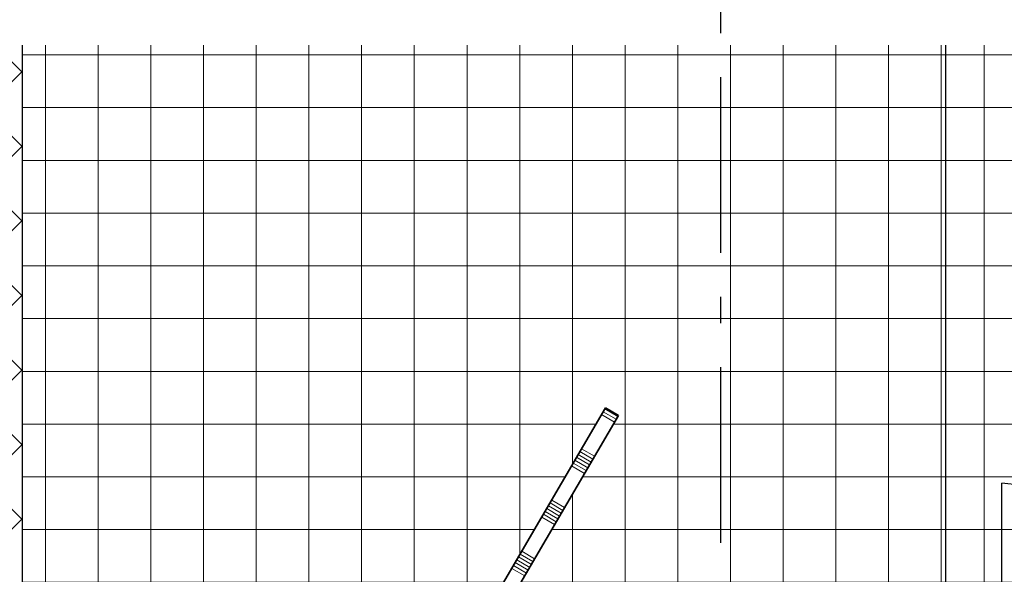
# Model space of a CAD drawing. Header units: millimetres. Extents: x -285236 to 84130, y -470 to 79511.
# Tile 163 of 192: x -1358 to 4241, y 70184 to 73339. Entities that reach past the tile are written whole.
import ezdxf

# ---------------------------------------------------------------- set-up
doc = ezdxf.new("R2010")
doc.units = ezdxf.units.MM
doc.linetypes.add('NLRS_stramien', pattern=[1650, 1000, -250, 150, -250])
doc.layers.add('XREF', color=254, linetype='Continuous')

msp = doc.modelspace()

# ---------------------------------------------------------------- hatches: boundary and pattern name
at = {"layer": 'XREF', "lineweight": 9}
h = msp.add_hatch(dxfattribs=at)
h.set_pattern_fill('FP_256', color=256, style=0, pattern_type=2)
h.set_pattern_definition([(44.996, (-29770.8, 17046.4), (-212.1294, 212.129), []), (135, (-29770.8, 17046.4), (-212.1293, -212.0994), [])])
h.paths.add_polyline_path([(-1343.6184, 59082.6047), (-1343.6184, 73194.6441), (-2194.1357, 73194.6441), (-9472.1304, 62387.6047), (-1356.1106, 59087.6839)])
h = msp.add_hatch(dxfattribs=at)
h.set_pattern_fill('FP_281', color=256, style=0, pattern_type=2)
h.set_pattern_definition([(0, (-29664.4, 17038.63), (0, 300), []), (90, (-29664.4, 17038.63), (-299.512, 2e-14), [])])
h.paths.add_polyline_path([(2046.1167, 70082.6047), (3907.9124, 70082.6047), (3907.4119, 73194.6441), (-1343.6184, 73194.6441), (-1343.6184, 70082.6047), (1360.9178, 70082.6047), (1972.7072, 71130.7259), (2046.1167, 71087.8767), (1459.3383, 70082.6047), (1972.7072, 70082.6047)])
h = msp.add_hatch(dxfattribs=at)
h.set_pattern_fill('FP_242', color=256, style=0, pattern_type=2)
h.set_pattern_definition([(0, (-29773.96, 17038.63), (0, 300), []), (90, (-29773.96, 17038.63), (-300, 2e-14), [])])
h.paths.add_polyline_path([(3907.913, 70082.6047), (4186.3196, 70082.6047), (4186.3196, 70094.1047), (4221.3196, 70094.1047), (4221.3196, 70082.6047), (4226.3196, 70082.6047), (4226.3196, 70089.1047), (5926.3196, 70089.1047), (5926.3196, 70082.6047), (5931.3196, 70082.6047), (5931.3196, 70094.1047), (5966.3196, 70094.1047), (5966.3196, 70082.6047), (6304.8196, 70082.6047), (6304.8196, 73194.6441), (3907.4119, 73194.6441), (3907.9124, 70086.1896)])
h.paths.add_polyline_path([(4219.8196, 70082.6047), (4219.8196, 70092.6047), (4187.8196, 70092.6047), (4187.8196, 70082.6047), (4198.8196, 70082.6047)])
h.paths.add_polyline_path([(5932.8196, 70082.6047), (5964.8196, 70082.6047), (5964.8196, 70092.6047), (5932.8196, 70092.6047)])
h.paths.add_polyline_path([(6389.8196, 70082.6047), (6389.9003, 70082.7944), (6389.8196, 70275.9627)])
h = msp.add_hatch(dxfattribs=at)
h.set_pattern_fill('FP_210', color=256, angle=90, style=0, pattern_type=2)
h.set_pattern_definition([(329.73, (1666.8, 70606.67), (170.14, 291.48), []), (329.73, (1657.36, 70590.47), (170.14, 291.48), []), (329.73, (1647.9, 70574.28), (170.14, 291.48), []), (329.73, (1638.46, 70558.1), (170.14, 291.48), []), (329.73, (1629, 70541.9), (170.14, 291.48), []), (329.73, (1619.55, 70525.7), (170.14, 291.48), []), (329.73, (1610.1, 70509.5), (170.14, 291.48), [])])
h.paths.add_polyline_path([(1244.1776, 69882.6047), (1342.5981, 69882.6047), (2046.1167, 71087.8767), (1972.7072, 71130.7259), (1248.7969, 69890.5186)])

# ---------------------------------------------------------------- linework, layer by layer
at = {"layer": 'XREF', "linetype": 'NLRS_stramien'}
msp.add_line((2627.8696, 77962.7572), (2627.8696, 8370.0218), dxfattribs=at)
at = {"layer": 'XREF'}
for p, q in [((-1343.6184, 73194.6441), (-1343.6184, 59082.6047)), ((3907.9124, 70082.6047), (3907.4119, 73194.6441)), ((4226.3196, 70089.1047), (4226.3196, 70702.9816))]:
    msp.add_line(p, q, dxfattribs=at)
at = {"layer": 'XREF', "lineweight": 35}
for p, q in [((1972.7072, 71130.7259), (1360.9178, 70082.6047)), ((2046.1167, 71087.8767), (1972.7072, 71130.7259)), ((1459.3383, 70082.6047), (2046.1167, 71087.8767))]:
    msp.add_line(p, q, dxfattribs=at)
at = {"layer": 'XREF'}
msp.add_arc((4143.8695, 69693.4062), 1012.9366, 22.9946299, 85.3311234, dxfattribs=at)

doc.saveas('drawing.dxf')
